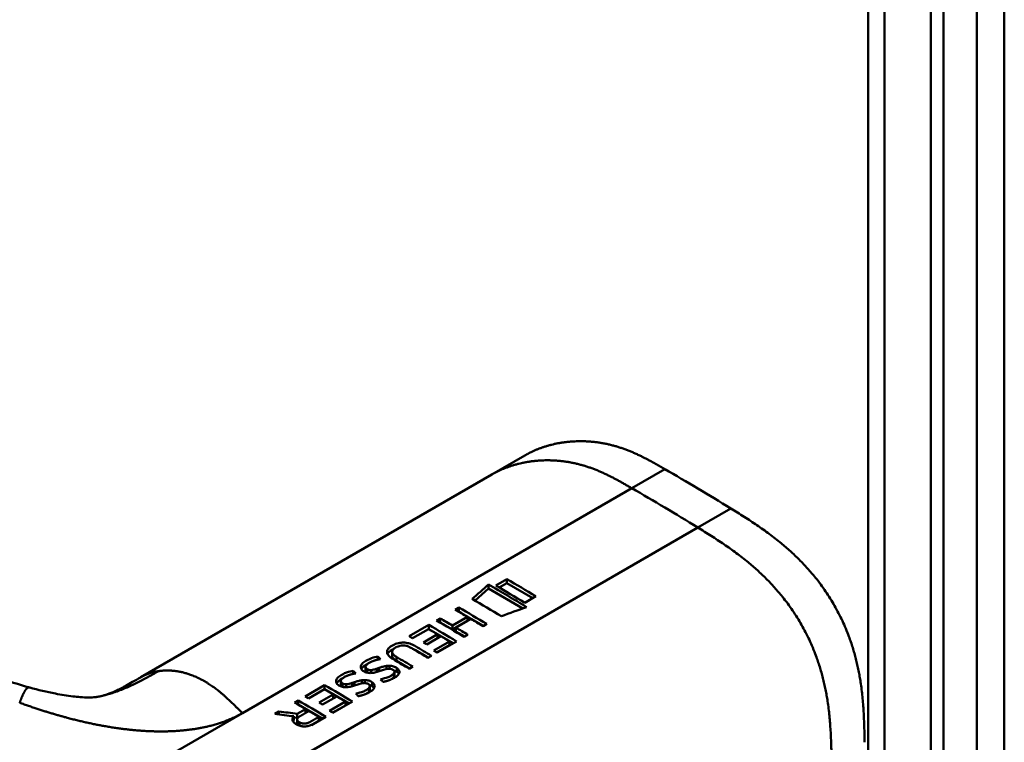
# Model space of a CAD drawing. Header units: millimetres. Extents: x 20 to 833, y 20 to 574.
# Tile 4 of 21: x 215 to 236, y 104 to 119. Entities that reach past the tile are written whole.
import ezdxf

# ---------------------------------------------------------------- set-up
doc = ezdxf.new("R2010")
doc.units = ezdxf.units.MM
doc.header["$LTSCALE"] = 2
doc.layers.add('Sichtbare Kanten(DIN)', color=7, linetype='Continuous', lineweight=50)
doc.layers.add('Sichtbare tangentiale Kanten(DIN)', color=7, linetype='Continuous', lineweight=50)

msp = doc.modelspace()

# ---------------------------------------------------------------- linework, layer by layer
at = {"layer": 'Sichtbare Kanten(DIN)'}
for p, q in [((233.512, 60.496), (233.512, 122.364)), ((235.127, 121.788), (235.127, 59.267)), ((234.853, 59.108), (234.853, 121.629)), ((225.452, 109.543), (226.16, 109.951)), ((225.452, 109.543), (217.935, 105.203)), ((225.38, 107.098), (225.38, 107.187)), ((225.772, 107.303), (225.535, 107.166)), ((225.611, 107.121), (225.772, 107.214)), ((225.772, 107.214), (225.772, 107.303)), ((225.772, 107.214), (226.326, 106.894)), ((225.091, 106.841), (225.38, 107.098)), ((225.38, 107.098), (226.112, 106.675)), ((226.157, 106.797), (226.395, 106.934)), ((224.668, 106.649), (224.747, 106.694)), ((224.745, 106.604), (224.747, 106.605)), ((224.747, 106.605), (224.747, 106.694)), ((224.747, 106.605), (225.272, 106.302)), ((223.681, 106.079), (224.101, 106.322)), ((224.101, 106.233), (224.101, 106.322)), ((224.266, 106.417), (224.345, 106.462)), ((224.343, 106.372), (224.345, 106.373)), ((224.345, 106.373), (224.345, 106.462)), ((224.345, 106.373), (224.606, 106.222)), ((224.606, 106.308), (224.93, 106.495)), ((224.606, 106.222), (224.93, 106.409)), ((224.606, 106.222), (224.606, 106.308)), ((225.004, 106.451), (224.68, 106.264)), ((224.93, 106.409), (224.93, 106.495)), ((225.341, 106.342), (225.262, 106.297)), ((224.095, 106.234), (223.753, 106.037)), ((223.985, 105.948), (224.286, 106.122)), ((224.099, 106.232), (224.101, 106.233)), ((224.101, 106.233), (224.626, 105.93)), ((224.286, 106.122), (224.286, 106.037)), ((224.68, 106.264), (224.68, 106.179)), ((224.68, 106.179), (224.87, 106.07)), ((224.939, 106.11), (224.86, 106.065)), ((224.359, 106.079), (224.058, 105.905)), ((224.206, 105.773), (224.544, 105.968)), ((224.275, 105.731), (224.544, 105.886)), ((224.695, 105.97), (224.279, 105.729)), ((224.544, 105.886), (224.544, 105.968)), ((223.314, 105.658), (223.314, 105.746)), ((223.01, 105.578), (223.01, 105.645)), ((223.411, 105.549), (223.689, 105.389)), ((224.16, 105.661), (224.082, 105.615)), ((222.481, 105.273), (222.481, 105.339)), ((222.746, 105.337), (222.746, 105.425)), ((222.78, 105.3), (222.78, 105.376)), ((222.863, 105.292), (222.863, 105.355)), ((223.04, 105.401), (223.04, 105.327)), ((223.194, 105.376), (223.194, 105.443)), ((223.232, 105.382), (223.226, 105.381)), ((223.259, 105.383), (223.259, 105.447)), ((223.354, 105.286), (223.356, 105.289)), ((223.354, 105.204), (223.354, 105.286)), ((223.365, 105.234), (223.365, 105.316)), ((223.419, 105.314), (223.419, 105.397)), ((223.758, 105.429), (223.68, 105.383)), ((222.217, 105.031), (222.217, 105.119)), ((222.251, 104.994), (222.251, 105.07)), ((222.334, 104.987), (222.334, 105.05)), ((222.511, 105.095), (222.511, 105.022)), ((222.665, 105.071), (222.665, 105.137)), ((222.703, 105.077), (222.697, 105.076)), ((222.73, 105.078), (222.73, 105.142)), ((222.89, 105.009), (222.89, 105.091)), ((223.354, 105.204), (223.356, 105.207)), ((215.553, 104.981), (215.553, 104.981)), ((221.45, 104.791), (221.87, 105.034)), ((221.864, 104.946), (221.522, 104.749)), ((221.755, 104.66), (222.055, 104.834)), ((221.868, 104.944), (221.87, 104.945)), ((221.87, 104.945), (221.87, 105.034)), ((221.87, 104.945), (222.395, 104.642)), ((222.055, 104.749), (222.055, 104.834)), ((222.825, 104.98), (222.827, 104.983)), ((222.825, 104.899), (222.825, 104.98)), ((222.825, 104.899), (222.827, 104.902)), ((222.836, 104.928), (222.836, 105.01)), ((221.224, 104.661), (221.303, 104.706)), ((221.3, 104.616), (221.303, 104.617)), ((221.303, 104.617), (221.303, 104.706)), ((221.303, 104.617), (221.828, 104.314)), ((222.128, 104.791), (221.827, 104.617)), ((221.975, 104.485), (222.313, 104.68)), ((222.464, 104.682), (222.048, 104.441)), ((222.313, 104.598), (222.313, 104.68)), ((220.8, 104.416), (220.89, 104.468)), ((220.89, 104.405), (220.89, 104.468)), ((221.284, 104.419), (221.461, 104.521)), ((221.284, 104.333), (221.284, 104.419)), ((221.461, 104.436), (221.461, 104.521)), ((222.044, 104.443), (222.313, 104.598)), ((221.212, 104.365), (221.212, 104.278)), ((221.212, 104.341), (221.284, 104.333)), ((221.283, 104.211), (221.283, 104.296)), ((221.284, 104.333), (221.326, 104.356)), ((221.586, 104.178), (221.745, 104.271)), ((221.897, 104.354), (221.624, 104.197)), ((221.745, 104.271), (221.745, 104.352))]:
    msp.add_line(p, q, dxfattribs=at)
for centre, major_axis, ratio, start_param, end_param in [((226.237, -1217.336), (570.755, 1519.476), 0.445272, 0.701728, 0.702123), ((221.211, -855.888), (-783.468, -877.907), 0.685542, 4.052312, 4.052857), ((223.722, 55.276), (-31.338, 54.279), 0.57735, 5.485057, 5.489364), ((223.783, 60.43), (-28.161, 48.776), 0.57735, 5.478661, 5.483329), ((222.992, 104.998), (-0.372, -0.41), 0.498083, 3.530871, 3.713834), ((223.234, 105.315), (-0.119, -0.018), 0.551515, 4.522912, 4.650151), ((222.463, 104.692), (-0.372, -0.41), 0.498083, 3.530871, 3.713834), ((222.705, 105.01), (-0.119, -0.018), 0.551515, 4.522912, 4.650151), ((221.491, 53.988), (-31.338, 54.279), 0.57735, 5.485057, 5.489364), ((221.552, 59.142), (-28.161, 48.776), 0.57735, 5.478661, 5.483329)]:
    msp.add_ellipse(centre, major_axis=major_axis, ratio=ratio, start_param=start_param, end_param=end_param, dxfattribs=at)
for points, degree, knots in [([(236.429, 124.487), (236.429, 113.601), (236.429, 102.714), (236.429, 82.091), (236.429, 72.355), (236.429, 62.619)], 3, [0, 0, 0, 0, 10, 10, 18.943141, 18.943141, 18.943141, 18.943141]), ([(216.814, 92.771), (215.423, 93.41), (214.213, 94.169), (210.91, 96.093), (208.857, 97.288), (200.645, 102.07), (194.486, 105.657), (186.017, 110.589), (183.707, 111.934), (179.665, 114.288), (177.753, 115.212), (175.969, 116.655), (175.665, 116.955), (175.253, 117.511), (175.114, 117.762), (174.944, 118.23), (174.897, 118.446), (174.875, 118.768), (174.875, 118.87), (174.887, 119.053), (174.895, 119.131), (174.912, 119.23), (174.913, 119.239), (174.916, 119.252), (174.916, 119.257), (174.918, 119.265), (174.918, 119.267), (174.919, 119.271), (174.919, 119.273), (174.92, 119.275), (174.92, 119.276), (174.92, 119.276), (174.92, 119.277), (174.92, 119.278), (174.92, 119.278), (174.92, 119.279), (174.92, 119.28), (174.92, 119.28)], 3, [0, 0, 0, 0, 1.330879, 1.330879, 3.517902, 3.517902, 10.078968, 10.078968, 12.539368, 12.539368, 14.385097, 14.385097, 14.827131, 14.827131, 15.157869, 15.157869, 15.425993, 15.425993, 15.548214, 15.548214, 15.639932, 15.639932, 15.648432, 15.648432, 15.652584, 15.652584, 15.654666, 15.654666, 15.655832, 15.655832, 15.656235, 15.656235, 15.656577, 15.656577, 15.657146, 15.657146, 15.657775, 15.657775, 15.657775, 15.657775]), ([(229.155, 109.658), (228.703, 109.919), (228.15, 110.231), (227.475, 110.342), (226.851, 110.276), (226.325, 110.047), (226.16, 109.951)], 5, [0, 0, 0, 0, 0, 0, 0.3333333, 0.5032205, 0.5032205, 0.5032205, 0.5032205, 0.5032205, 0.5032205]), ([(210.995, 107.186), (211.691, 106.787), (212.352, 106.377), (213.442, 105.81), (213.821, 105.626), (214.636, 105.278), (215.077, 105.111), (215.553, 104.981)], 3, [0, 0, 0, 0, 0.735929, 0.735929, 1.106843, 1.106843, 1.487767, 1.487767, 1.487767, 1.487767]), ([(224.93, 106.495), (224.886, 106.521), (224.843, 106.546), (224.755, 106.598), (224.712, 106.623), (224.668, 106.649)], 3, [-0.09250293, -0.09250293, -0.09250293, -0.09250293, -0.04625196, -0.04625196, -0.000001, -0.000001, -0.000001, -0.000001]), ([(224.345, 106.462), (224.388, 106.437), (224.432, 106.411), (224.519, 106.36), (224.563, 106.334), (224.606, 106.308)], 3, [-0.09250293, -0.09250293, -0.09250293, -0.09250293, -0.04625197, -0.04625197, -0.000001, -0.000001, -0.000001, -0.000001]), ([(225.262, 106.297), (225.219, 106.322), (225.176, 106.348), (225.09, 106.4), (225.047, 106.425), (225.004, 106.451)], 3, [-0.09132572, -0.09132572, -0.09132572, -0.09132572, -0.04566336, -0.04566336, -0.000001, -0.000001, -0.000001, -0.000001]), ([(224.68, 106.264), (224.723, 106.239), (224.766, 106.213), (224.852, 106.161), (224.896, 106.136), (224.939, 106.11)], 3, [-0.09132572, -0.09132572, -0.09132572, -0.09132572, -0.04566337, -0.04566337, -0.000001, -0.000001, -0.000001, -0.000001]), ([(223.68, 105.383), (223.577, 105.445), (223.474, 105.507), (223.333, 105.59), (223.291, 105.614), (223.236, 105.667), (223.22, 105.688), (223.205, 105.731), (223.204, 105.751), (223.218, 105.795), (223.234, 105.816), (223.287, 105.864), (223.329, 105.888), (223.398, 105.919), (223.437, 105.931), (223.515, 105.943), (223.55, 105.944), (223.623, 105.939), (223.658, 105.931), (223.715, 105.914), (223.736, 105.906), (223.768, 105.892), (223.778, 105.886), (223.794, 105.878), (223.799, 105.876), (223.806, 105.872), (223.809, 105.87), (223.812, 105.868), (223.813, 105.867), (223.815, 105.866), (223.816, 105.866), (223.817, 105.865), (223.817, 105.865), (223.818, 105.865), (223.818, 105.865), (223.818, 105.865), (223.818, 105.865), (223.818, 105.865), (223.818, 105.865), (223.818, 105.865), (223.818, 105.865), (223.932, 105.797), (224.046, 105.729), (224.16, 105.661)], 3, [0, 0, 0, 0, 0.1092334, 0.1092334, 0.1490232, 0.1490232, 0.1726138, 0.1726138, 0.1937378, 0.1937378, 0.2182547, 0.2182547, 0.2526067, 0.2526067, 0.2870093, 0.2870093, 0.3152043, 0.3152043, 0.3443314, 0.3443314, 0.3644971, 0.3644971, 0.3751144, 0.3751144, 0.3803766, 0.3803766, 0.3830492, 0.3830492, 0.38432, 0.38432, 0.3850207, 0.3850207, 0.3856281, 0.3856281, 0.3856453, 0.3856453, 0.3856529, 0.3856529, 0.385659, 0.385659, 0.3856615, 0.3856615, 0.5126043, 0.5126043, 0.5126043, 0.5126043]), ([(224.082, 105.615), (224.001, 105.664), (223.92, 105.712), (223.839, 105.761), (223.799, 105.784), (223.764, 105.805), (223.735, 105.822), (223.724, 105.829), (223.714, 105.834), (223.704, 105.839), (223.679, 105.852), (223.65, 105.863), (223.619, 105.871), (223.597, 105.876), (223.574, 105.88), (223.551, 105.88), (223.527, 105.881), (223.504, 105.878), (223.482, 105.873), (223.456, 105.868), (223.433, 105.859), (223.412, 105.848), (223.407, 105.846), (223.399, 105.842), (223.391, 105.837), (223.373, 105.827), (223.351, 105.812), (223.335, 105.794), (223.324, 105.782), (223.317, 105.768), (223.315, 105.754), (223.313, 105.74), (223.316, 105.727), (223.323, 105.715), (223.33, 105.701), (223.341, 105.688), (223.355, 105.675), (223.371, 105.661), (223.39, 105.648), (223.411, 105.635)], 3, [0, 0, 0, 0, 0.0858896, 0.0858896, 0.0858896, 0.1279276, 0.1279276, 0.1279276, 0.1432993, 0.1432993, 0.1432993, 0.1836295, 0.1836295, 0.1836295, 0.21198, 0.21198, 0.21198, 0.2404515, 0.2404515, 0.2404515, 0.2735893, 0.2735893, 0.2735893, 0.2822713, 0.2822713, 0.2822713, 0.3015509, 0.3015509, 0.3015509, 0.3153228, 0.3153228, 0.3153228, 0.328077, 0.328077, 0.328077, 0.3418436, 0.3418436, 0.3418436, 0.3581502, 0.3581502, 0.3581502, 0.3581502]), ([(223.217, 105.699), (223.233, 105.73), (223.266, 105.761), (223.327, 105.796), (223.337, 105.801), (223.347, 105.806)], 3, [-0.414746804, -0.414746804, -0.414746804, -0.414746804, -0.411882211, -0.411882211, -0.411329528, -0.411329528, -0.411329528, -0.411329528]), ([(223.755, 105.81), (223.776, 105.801), (223.797, 105.79), (223.818, 105.778), (223.909, 105.726), (224, 105.673), (224.091, 105.621)], 3, [-0.4042218, -0.4042218, -0.4042218, -0.4042218, -0.4031426, -0.4031426, -0.4031426, -0.0813111, -0.0813111, -0.0813111, -0.0813111]), ([(222.847, 105.292), (222.831, 105.292), (222.816, 105.293), (222.787, 105.298), (222.773, 105.301), (222.734, 105.314), (222.708, 105.327), (222.672, 105.353), (222.66, 105.367), (222.643, 105.398), (222.641, 105.415), (222.647, 105.448), (222.654, 105.468), (222.693, 105.514), (222.72, 105.534), (222.766, 105.562), (222.808, 105.586), (222.933, 105.631), (222.969, 105.637), (223.01, 105.645)], 3, [0, 0, 0, 0, 0.0114915, 0.0114915, 0.0227532, 0.0227532, 0.0450369, 0.0450369, 0.0645561, 0.0645561, 0.0860667, 0.0860667, 0.1052546, 0.1052546, 0.12316, 0.12316, 0.1329562, 0.1329562, 0.1429345, 0.1429345, 0.1429345, 0.1429345]), ([(222.839, 105.519), (222.821, 105.51), (222.803, 105.499), (222.788, 105.488), (222.77, 105.474), (222.761, 105.463), (222.756, 105.455), (222.749, 105.443), (222.745, 105.432), (222.746, 105.421), (222.747, 105.413), (222.75, 105.405), (222.756, 105.397), (222.762, 105.389), (222.77, 105.382), (222.78, 105.376)], 3, [0, 0, 0, 0, 0.0188348, 0.0188348, 0.0188348, 0.0412232, 0.0412232, 0.0412232, 0.0734599, 0.0734599, 0.0734599, 0.0962138, 0.0962138, 0.0962138, 0.1202703, 0.1202703, 0.1202703, 0.1202703]), ([(223.314, 105.658), (223.314, 105.651), (223.316, 105.643), (223.318, 105.636), (223.329, 105.608), (223.36, 105.579), (223.411, 105.549)], 3, [-0.08126478, -0.08126478, -0.08126478, -0.08126478, -0.06446812, -0.06446812, -0.06446812, 0, 0, 0, 0]), ([(222.318, 104.987), (222.302, 104.986), (222.287, 104.988), (222.258, 104.992), (222.244, 104.996), (222.205, 105.009), (222.179, 105.021), (222.143, 105.048), (222.131, 105.061), (222.114, 105.093), (222.112, 105.11), (222.118, 105.142), (222.125, 105.163), (222.164, 105.209), (222.191, 105.229), (222.237, 105.256), (222.279, 105.281), (222.404, 105.325), (222.44, 105.332), (222.481, 105.339)], 3, [0, 0, 0, 0, 0.0114915, 0.0114915, 0.0227532, 0.0227532, 0.0450369, 0.0450369, 0.0645561, 0.0645561, 0.0860668, 0.0860668, 0.1052548, 0.1052548, 0.1231602, 0.1231602, 0.1329564, 0.1329564, 0.1429347, 0.1429347, 0.1429347, 0.1429347]), ([(222.78, 105.376), (222.795, 105.367), (222.805, 105.363), (222.818, 105.359), (222.831, 105.356), (222.845, 105.355), (222.863, 105.355)], 3, [0, 0, 0, 0, 0.01167029, 0.01167029, 0.01167029, 0.02361101, 0.02361101, 0.02361101, 0.02361101]), ([(223.226, 105.381), (223.166, 105.374), (223.1, 105.347), (223.01, 105.318), (222.978, 105.309), (222.914, 105.296), (222.88, 105.292), (222.847, 105.292)], 3, [0, 0, 0, 0, 0.04648501, 0.04648501, 0.06986246, 0.06986246, 0.09248548, 0.09248548, 0.09248548, 0.09248548]), ([(222.863, 105.355), (222.882, 105.356), (222.904, 105.36), (222.926, 105.365), (222.948, 105.37), (222.967, 105.376), (222.99, 105.383)], 3, [0, 0, 0, 0, 0.01715883, 0.01715883, 0.01715883, 0.03436624, 0.03436624, 0.03436624, 0.03436624]), ([(222.99, 105.383), (222.999, 105.386), (223.007, 105.389), (223.015, 105.392), (223.016, 105.392), (223.02, 105.394), (223.024, 105.395), (223.029, 105.397), (223.035, 105.399), (223.04, 105.401)], 3, [0, 0, 0, 0, 0.007243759, 0.007243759, 0.007243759, 0.007783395, 0.007783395, 0.007783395, 0.008527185, 0.008527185, 0.008527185, 0.008527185]), ([(223.04, 105.401), (223.07, 105.412), (223.091, 105.419), (223.117, 105.426), (223.143, 105.433), (223.169, 105.439), (223.194, 105.443)], 3, [0, 0, 0, 0, 0.02152225, 0.02152225, 0.02152225, 0.04305819, 0.04305819, 0.04305819, 0.04305819]), ([(223.069, 105.155), (223.124, 105.171), (223.179, 105.184), (223.256, 105.214), (223.28, 105.226), (223.321, 105.253), (223.342, 105.269), (223.354, 105.286)], 3, [0, 0, 0, 0, 0.04647205, 0.04647205, 0.06998895, 0.06998895, 0.09284234, 0.09284234, 0.09284234, 0.09284234]), ([(223.356, 105.289), (223.36, 105.295), (223.364, 105.302), (223.365, 105.309), (223.366, 105.316), (223.365, 105.323), (223.363, 105.33), (223.361, 105.333), (223.359, 105.337), (223.356, 105.341), (223.354, 105.345), (223.35, 105.349), (223.346, 105.353), (223.338, 105.36), (223.327, 105.366), (223.315, 105.371), (223.305, 105.375), (223.294, 105.378), (223.283, 105.38), (223.271, 105.382), (223.259, 105.383), (223.247, 105.383)], 3, [0, 0, 0, 0, 0.00910864, 0.00910864, 0.00910864, 0.01796935, 0.01796935, 0.01796935, 0.02226226, 0.02226226, 0.02226226, 0.02577904, 0.02577904, 0.02577904, 0.03210922, 0.03210922, 0.03210922, 0.0373818, 0.0373818, 0.0373818, 0.04265759, 0.04265759, 0.04265759, 0.04265759]), ([(223.259, 105.447), (223.275, 105.447), (223.29, 105.446), (223.305, 105.444), (223.32, 105.442), (223.333, 105.439), (223.346, 105.434), (223.359, 105.43), (223.372, 105.425), (223.383, 105.419), (223.388, 105.416), (223.393, 105.414), (223.399, 105.41), (223.405, 105.406), (223.412, 105.402), (223.419, 105.397)], 3, [0, 0, 0, 0, 0.01175174, 0.01175174, 0.01175174, 0.02263405, 0.02263405, 0.02263405, 0.03418298, 0.03418298, 0.03418298, 0.0383665, 0.0383665, 0.0383665, 0.0427469, 0.0427469, 0.0427469, 0.0427469]), ([(223.419, 105.397), (223.438, 105.383), (223.453, 105.367), (223.472, 105.332), (223.472, 105.316), (223.467, 105.285), (223.454, 105.267), (223.427, 105.234), (223.406, 105.217), (223.357, 105.185), (223.33, 105.17), (223.3, 105.157)], 3, [0, 0, 0, 0, 0.0226843, 0.0226843, 0.0471214, 0.0471214, 0.0950996, 0.0950996, 0.1652353, 0.1652353, 0.2353795, 0.2353795, 0.2353795, 0.2353795]), ([(223.35, 105.349), (223.367, 105.344), (223.383, 105.336), (223.406, 105.323), (223.412, 105.319), (223.419, 105.314)], 3, [-0.03774628, -0.03774628, -0.03774628, -0.03774628, -0.0114041, -0.0114041, 0, 0, 0, 0]), ([(217.077, 104.796), (217.171, 104.818), (217.26, 104.849), (217.448, 104.934), (217.522, 104.972), (217.7, 105.067), (217.806, 105.128), (217.925, 105.197)], 3, [0, 0, 0, 0, 0.2274282, 0.2274282, 0.3469927, 0.3469927, 0.4733937, 0.4733937, 0.4733937, 0.4733937]), ([(222.31, 105.214), (222.292, 105.204), (222.274, 105.194), (222.259, 105.182), (222.241, 105.169), (222.232, 105.157), (222.227, 105.149), (222.22, 105.138), (222.216, 105.127), (222.217, 105.115), (222.218, 105.107), (222.221, 105.099), (222.227, 105.092), (222.233, 105.084), (222.241, 105.077), (222.251, 105.07)], 3, [0, 0, 0, 0, 0.0188348, 0.0188348, 0.0188348, 0.0412232, 0.0412232, 0.0412232, 0.0734599, 0.0734599, 0.0734599, 0.0962138, 0.0962138, 0.0962138, 0.1202703, 0.1202703, 0.1202703, 0.1202703]), ([(222.251, 105.07), (222.266, 105.062), (222.276, 105.057), (222.289, 105.054), (222.302, 105.051), (222.316, 105.049), (222.334, 105.05)], 3, [0, 0, 0, 0, 0.01167029, 0.01167029, 0.01167029, 0.02361101, 0.02361101, 0.02361101, 0.02361101]), ([(222.697, 105.076), (222.637, 105.068), (222.571, 105.042), (222.481, 105.013), (222.449, 105.004), (222.385, 104.991), (222.351, 104.986), (222.318, 104.987)], 3, [0, 0, 0, 0, 0.04648501, 0.04648501, 0.06986245, 0.06986245, 0.09248547, 0.09248547, 0.09248547, 0.09248547]), ([(222.334, 105.05), (222.353, 105.051), (222.375, 105.055), (222.397, 105.06), (222.419, 105.065), (222.438, 105.071), (222.461, 105.078)], 3, [0, 0, 0, 0, 0.01715883, 0.01715883, 0.01715883, 0.03436624, 0.03436624, 0.03436624, 0.03436624]), ([(222.461, 105.078), (222.47, 105.081), (222.478, 105.084), (222.486, 105.087), (222.487, 105.087), (222.491, 105.088), (222.495, 105.09), (222.5, 105.092), (222.506, 105.094), (222.511, 105.095)], 3, [0, 0, 0, 0, 0.007243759, 0.007243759, 0.007243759, 0.007783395, 0.007783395, 0.007783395, 0.008527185, 0.008527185, 0.008527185, 0.008527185]), ([(222.511, 105.095), (222.541, 105.106), (222.562, 105.113), (222.588, 105.12), (222.614, 105.128), (222.64, 105.134), (222.665, 105.137)], 3, [0, 0, 0, 0, 0.02152225, 0.02152225, 0.02152225, 0.04305819, 0.04305819, 0.04305819, 0.04305819]), ([(222.827, 104.983), (222.831, 104.99), (222.835, 104.997), (222.836, 105.004), (222.837, 105.011), (222.836, 105.017), (222.834, 105.024), (222.832, 105.028), (222.83, 105.031), (222.827, 105.036), (222.825, 105.039), (222.821, 105.043), (222.817, 105.047), (222.809, 105.054), (222.798, 105.06), (222.786, 105.065), (222.776, 105.069), (222.765, 105.073), (222.754, 105.075), (222.742, 105.077), (222.73, 105.078), (222.718, 105.078)], 3, [0, 0, 0, 0, 0.00910864, 0.00910864, 0.00910864, 0.01796935, 0.01796935, 0.01796935, 0.02226226, 0.02226226, 0.02226226, 0.02577904, 0.02577904, 0.02577904, 0.03210922, 0.03210922, 0.03210922, 0.0373818, 0.0373818, 0.0373818, 0.04265759, 0.04265759, 0.04265759, 0.04265759]), ([(222.73, 105.142), (222.746, 105.142), (222.761, 105.141), (222.776, 105.138), (222.791, 105.136), (222.804, 105.133), (222.817, 105.129), (222.83, 105.125), (222.843, 105.119), (222.854, 105.113), (222.859, 105.111), (222.864, 105.108), (222.87, 105.105), (222.876, 105.101), (222.883, 105.096), (222.89, 105.091)], 3, [0, 0, 0, 0, 0.01175175, 0.01175175, 0.01175175, 0.02263408, 0.02263408, 0.02263408, 0.03418299, 0.03418299, 0.03418299, 0.0383665, 0.0383665, 0.0383665, 0.0427469, 0.0427469, 0.0427469, 0.0427469]), ([(222.89, 105.091), (222.909, 105.078), (222.924, 105.062), (222.943, 105.026), (222.943, 105.011), (222.937, 104.98), (222.925, 104.962), (222.898, 104.929), (222.877, 104.911), (222.828, 104.879), (222.801, 104.865), (222.771, 104.852)], 3, [0, 0, 0, 0, 0.0226843, 0.0226843, 0.0471214, 0.0471214, 0.0950996, 0.0950996, 0.1652353, 0.1652353, 0.2353795, 0.2353795, 0.2353795, 0.2353795]), ([(222.821, 105.044), (222.838, 105.038), (222.854, 105.031), (222.877, 105.017), (222.883, 105.013), (222.89, 105.009)], 3, [-0.03774622, -0.03774622, -0.03774622, -0.03774622, -0.0114041, -0.0114041, 0, 0, 0, 0]), ([(223.297, 105.156), (223.314, 105.167), (223.33, 105.179), (223.347, 105.196), (223.351, 105.2), (223.354, 105.204)], 3, [-0.02719017, -0.02719017, -0.02719017, -0.02719017, -0.00598758, -0.00598758, 0, 0, 0, 0]), ([(215.553, 104.981), (215.732, 104.931), (215.917, 104.886), (216.228, 104.826), (216.356, 104.805), (216.53, 104.785), (216.584, 104.78), (216.697, 104.771), (216.754, 104.769), (216.838, 104.768), (216.868, 104.769), (216.92, 104.771), (216.939, 104.773), (216.982, 104.777), (217, 104.779), (217.045, 104.788), (217.06, 104.791), (217.077, 104.796)], 3, [0, 0, 0, 0, 0.142851, 0.142851, 0.23759, 0.23759, 0.2817459, 0.2817459, 0.3393121, 0.3393121, 0.388441, 0.388441, 0.4486209, 0.4486209, 0.5584487, 0.5584487, 0.6013434, 0.6013434, 0.6013434, 0.6013434]), ([(222.54, 104.85), (222.595, 104.865), (222.65, 104.878), (222.727, 104.909), (222.751, 104.92), (222.792, 104.947), (222.813, 104.964), (222.825, 104.98)], 3, [0, 0, 0, 0, 0.04647205, 0.04647205, 0.06998895, 0.06998895, 0.09284234, 0.09284234, 0.09284234, 0.09284234]), ([(222.768, 104.85), (222.785, 104.861), (222.801, 104.873), (222.818, 104.891), (222.822, 104.895), (222.825, 104.899)], 3, [-0.02718993, -0.02718993, -0.02718993, -0.02718993, -0.00598758, -0.00598758, 0, 0, 0, 0]), ([(221.461, 104.521), (221.421, 104.544), (221.382, 104.568), (221.303, 104.614), (221.263, 104.637), (221.224, 104.661)], 3, [-0.08386158, -0.08386158, -0.08386158, -0.08386158, -0.04193129, -0.04193129, -0.000001, -0.000001, -0.000001, -0.000001]), ([(221.212, 104.365), (221.144, 104.373), (221.075, 104.382), (220.937, 104.399), (220.869, 104.407), (220.8, 104.416)], 3, [-0.1052572, -0.1052572, -0.1052572, -0.1052572, -0.0526291, -0.0526291, -0.000001, -0.000001, -0.000001, -0.000001]), ([(220.89, 104.468), (220.956, 104.46), (221.021, 104.452), (221.153, 104.435), (221.219, 104.427), (221.284, 104.419)], 3, [-0.1005752, -0.1005752, -0.1005752, -0.1005752, -0.0502881, -0.0502881, -0.000001, -0.000001, -0.000001, -0.000001]), ([(221.745, 104.352), (221.71, 104.373), (221.675, 104.394), (221.604, 104.436), (221.569, 104.457), (221.534, 104.478)], 3, [-0.07476079, -0.07476079, -0.07476079, -0.07476079, -0.03738089, -0.03738089, -0.000001, -0.000001, -0.000001, -0.000001]), ([(221.624, 104.197), (221.602, 104.185), (221.577, 104.174), (221.551, 104.166), (221.524, 104.158), (221.495, 104.152), (221.465, 104.149), (221.439, 104.147), (221.412, 104.147), (221.386, 104.151), (221.356, 104.155), (221.328, 104.162), (221.302, 104.173), (221.287, 104.179), (221.272, 104.186), (221.259, 104.194), (221.246, 104.202), (221.225, 104.216), (221.208, 104.235), (221.194, 104.25), (221.185, 104.267), (221.182, 104.284), (221.18, 104.298), (221.182, 104.311), (221.187, 104.324), (221.192, 104.338), (221.201, 104.352), (221.212, 104.365)], 3, [0, 0, 0, 0, 0.0225711, 0.0225711, 0.0225711, 0.0454923, 0.0454923, 0.0454923, 0.0656128, 0.0656128, 0.0656128, 0.088775, 0.088775, 0.088775, 0.1028625, 0.1028625, 0.1028625, 0.1164275, 0.1164275, 0.1164275, 0.1276054, 0.1276054, 0.1276054, 0.1362092, 0.1362092, 0.1362092, 0.1454311, 0.1454311, 0.1454311, 0.1454311]), ([(221.194, 104.253), (221.194, 104.254), (221.194, 104.254), (221.195, 104.255), (221.2, 104.263), (221.206, 104.271), (221.212, 104.278)], 3, [-0.1360518, -0.1360518, -0.1360518, -0.1360518, -0.1286675, -0.1286675, -0.1286675, 0, 0, 0, 0])]:
    msp.add_open_spline(points, degree=degree, knots=knots, dxfattribs=at)
for points, degree in [([(230.569, 108.816), (230.098, 109.107), (229.627, 109.386), (229.155, 109.658)], 3), ([(233.437, 103.808), (233.412, 105.118), (233.366, 106.188), (232.596, 107.508), (231.691, 108.124), (230.569, 108.816)], 5), ([(225.38, 107.187), (225.651, 107.029), (225.922, 106.869), (226.194, 106.705)], 3), ([(225.535, 107.166), (225.742, 107.045), (225.95, 106.922), (226.157, 106.797)], 3), ([(226.395, 106.934), (226.187, 107.059), (225.98, 107.182), (225.772, 107.303)], 3), ([(225.655, 106.506), (225.447, 106.632), (225.239, 106.755), (225.031, 106.877)], 3), ([(224.747, 106.694), (224.945, 106.578), (225.143, 106.461), (225.341, 106.342)], 3), ([(224.101, 106.322), (224.299, 106.206), (224.497, 106.089), (224.695, 105.97)], 3), ([(224.86, 106.065), (224.662, 106.184), (224.464, 106.301), (224.266, 106.417)], 3), ([(223.753, 106.037), (223.729, 106.051), (223.705, 106.065), (223.681, 106.079)], 3), ([(224.058, 105.905), (224.034, 105.919), (224.01, 105.934), (223.985, 105.948)], 3), ([(224.279, 105.729), (224.255, 105.744), (224.23, 105.758), (224.206, 105.773)], 3), ([(222.655, 105.376), (222.676, 105.416), (222.722, 105.449), (222.775, 105.477)], 3), ([(223.01, 105.645), (223.03, 105.626), (223.049, 105.608), (223.069, 105.589)], 3), ([(223.411, 105.635), (223.527, 105.567), (223.642, 105.498), (223.758, 105.429)], 3), ([(222.481, 105.339), (222.501, 105.321), (222.52, 105.302), (222.54, 105.284)], 3), ([(222.746, 105.337), (222.746, 105.326), (222.75, 105.316), (222.759, 105.306)], 3), ([(223.419, 105.314), (223.436, 105.302), (223.449, 105.289), (223.458, 105.275)], 3), ([(222.126, 105.07), (222.147, 105.11), (222.193, 105.143), (222.246, 105.172)], 3), ([(223.118, 105.101), (223.102, 105.119), (223.085, 105.137), (223.069, 105.155)], 3), ([(223.3, 105.157), (223.297, 105.156), (223.294, 105.154), (223.29, 105.153)], 3), ([(223.356, 105.207), (223.362, 105.216), (223.365, 105.225), (223.365, 105.234)], 3), ([(221.87, 105.034), (222.068, 104.918), (222.266, 104.801), (222.464, 104.682)], 3), ([(222.217, 105.031), (222.217, 105.021), (222.221, 105.01), (222.23, 105)], 3), ([(222.589, 104.796), (222.573, 104.814), (222.556, 104.832), (222.54, 104.85)], 3), ([(222.771, 104.852), (222.768, 104.85), (222.765, 104.849), (222.761, 104.847)], 3), ([(222.827, 104.902), (222.833, 104.911), (222.836, 104.92), (222.836, 104.928)], 3), ([(222.89, 105.009), (222.907, 104.997), (222.92, 104.984), (222.929, 104.97)], 3), ([(221.303, 104.706), (221.501, 104.59), (221.699, 104.473), (221.897, 104.354)], 3), ([(221.522, 104.749), (221.498, 104.763), (221.474, 104.777), (221.45, 104.791)], 3), ([(221.827, 104.617), (221.803, 104.631), (221.779, 104.646), (221.755, 104.66)], 3), ([(222.048, 104.441), (222.024, 104.456), (222, 104.47), (221.975, 104.485)], 3), ([(221.283, 104.211), (221.283, 104.199), (221.289, 104.185), (221.303, 104.172)], 3)]:
    msp.add_open_spline(points, degree=degree, dxfattribs=at)
for points, weights, knots in [([(223.069, 105.589), (223.033, 105.584), (223.002, 105.577), (222.974, 105.57), (222.958, 105.566), (222.943, 105.561), (222.929, 105.556), (222.914, 105.551), (222.9, 105.546), (222.887, 105.54), (222.875, 105.535), (222.863, 105.53), (222.851, 105.525), (222.847, 105.523), (222.843, 105.521), (222.839, 105.519)], [1, 1.00798459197, 1.00798459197, 1, 1.00194930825, 1.00194930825, 1, 1.00189086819, 1.00189086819, 1, 1, 1, 1, 1.00147352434, 1.00147352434, 1], [0, 0, 0, 0, 0.02429045, 0.02429045, 0.02429045, 0.03732361, 0.03732361, 0.03732361, 0.05061544, 0.05061544, 0.05061544, 0.06177209, 0.06177209, 0.06177209, 0.06549098, 0.06549098, 0.06549098, 0.06549098]), ([(222.54, 105.284), (222.504, 105.278), (222.473, 105.272), (222.445, 105.264), (222.429, 105.26), (222.414, 105.256), (222.4, 105.251), (222.385, 105.246), (222.371, 105.241), (222.357, 105.235), (222.346, 105.23), (222.334, 105.225), (222.322, 105.219), (222.318, 105.218), (222.314, 105.216), (222.31, 105.214)], [1, 1.00798459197, 1.00798459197, 1, 1.00194930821, 1.00194930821, 1, 1.00189086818, 1.00189086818, 1, 1, 1, 1, 1.00147352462, 1.00147352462, 1], [0, 0, 0, 0, 0.02429045, 0.02429045, 0.02429045, 0.03732361, 0.03732361, 0.03732361, 0.05061544, 0.05061544, 0.05061544, 0.06177209, 0.06177209, 0.06177209, 0.06549098, 0.06549098, 0.06549098, 0.06549098]), ([(223.29, 105.153), (223.271, 105.144), (223.251, 105.137), (223.231, 105.13), (223.21, 105.123), (223.188, 105.117), (223.167, 105.112), (223.153, 105.108), (223.139, 105.105), (223.124, 105.102), (223.122, 105.102), (223.12, 105.102), (223.118, 105.101)], [1, 0.999971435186, 0.999971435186, 1, 0.999946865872, 0.999946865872, 1, 0.999474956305, 0.999474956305, 1, 1, 1, 1], [0, 0, 0, 0, 0.01792662, 0.01792662, 0.01792662, 0.0358754, 0.0358754, 0.0358754, 0.04736768, 0.04736768, 0.04736768, 0.04890663, 0.04890663, 0.04890663, 0.04890663]), ([(222.761, 104.847), (222.742, 104.839), (222.722, 104.831), (222.702, 104.825), (222.68, 104.818), (222.659, 104.811), (222.638, 104.806), (222.624, 104.803), (222.61, 104.8), (222.595, 104.797), (222.593, 104.797), (222.591, 104.796), (222.589, 104.796)], [1, 0.999971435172, 0.999971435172, 1, 0.999946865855, 0.999946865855, 1, 0.999474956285, 0.999474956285, 1, 1, 1, 1], [0, 0, 0, 0, 0.01792662, 0.01792662, 0.01792662, 0.0358754, 0.0358754, 0.0358754, 0.04736768, 0.04736768, 0.04736768, 0.04890663, 0.04890663, 0.04890663, 0.04890663]), ([(221.534, 104.478), (221.472, 104.442), (221.411, 104.407), (221.349, 104.371), (221.339, 104.366), (221.33, 104.36), (221.323, 104.354), (221.314, 104.348), (221.307, 104.342), (221.301, 104.335), (221.294, 104.328), (221.289, 104.321), (221.286, 104.314), (221.283, 104.306), (221.282, 104.298), (221.283, 104.29), (221.284, 104.281), (221.289, 104.271), (221.298, 104.262), (221.306, 104.253), (221.316, 104.245), (221.329, 104.238)], [1, 1, 1, 1, 0.99849745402, 0.99849745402, 1, 0.998977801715, 0.998977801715, 1, 0.999210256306, 0.999210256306, 1, 0.999393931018, 0.999393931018, 1, 0.999355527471, 0.999355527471, 1, 0.999661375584, 0.999661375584, 1], [0, 0, 0, 0, 0.0652493, 0.0652493, 0.0652493, 0.0751466, 0.0751466, 0.0751466, 0.0849511, 0.0849511, 0.0849511, 0.0950243, 0.0950243, 0.0950243, 0.1051429, 0.1051429, 0.1051429, 0.1194039, 0.1194039, 0.1194039, 0.1309839, 0.1309839, 0.1309839, 0.1309839]), ([(221.329, 104.238), (221.346, 104.227), (221.364, 104.22), (221.384, 104.215), (221.394, 104.213), (221.405, 104.211), (221.416, 104.21), (221.427, 104.209), (221.438, 104.209), (221.449, 104.21), (221.459, 104.211), (221.47, 104.212), (221.48, 104.214), (221.49, 104.216), (221.5, 104.219), (221.51, 104.222), (221.527, 104.228), (221.544, 104.236), (221.561, 104.245), (221.622, 104.281), (221.684, 104.316), (221.745, 104.352)], [1, 0.99534372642, 0.99534372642, 1, 0.998494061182, 0.998494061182, 1, 0.998460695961, 0.998460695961, 1, 0.998657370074, 0.998657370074, 1, 0.998874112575, 0.998874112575, 1, 0.996743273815, 0.996743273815, 1, 1, 1, 1], [0, 0, 0, 0, 0.0167499, 0.0167499, 0.0167499, 0.0259531, 0.0259531, 0.0259531, 0.0351695, 0.0351695, 0.0351695, 0.0438009, 0.0438009, 0.0438009, 0.0518097, 0.0518097, 0.0518097, 0.065886, 0.065886, 0.065886, 0.1311352, 0.1311352, 0.1311352, 0.1311352])]:
    msp.add_rational_spline(points, weights, degree=3, knots=knots, dxfattribs=at)
at = {"layer": 'Sichtbare tangentiale Kanten(DIN)'}
for p, q in [((233.863, 121.874), (233.863, 60.006)), ((228.448, 109.249), (229.155, 109.658)), ((220.107, 104.434), (228.448, 109.249)), ((229.862, 108.408), (230.569, 108.816)), ((229.862, 108.408), (218.629, 101.922)), ((223.411, 105.635), (223.411, 105.549)), ((222.99, 105.313), (222.99, 105.383)), ((223.356, 105.207), (223.356, 105.289)), ((222.461, 105.007), (222.461, 105.078)), ((222.827, 104.902), (222.827, 104.983)), ((220.107, 104.434), (216.946, 102.608)), ((221.329, 104.238), (221.329, 104.163))]:
    msp.add_line(p, q, dxfattribs=at)
for points, knots in [([(216.946, 102.608), (216.946, 102.608), (216.942, 102.61), (216.87, 102.643), (216.73, 102.708), (216.521, 102.808), (216.253, 102.941), (215.93, 103.109), (215.615, 103.279), (215.302, 103.453), (214.99, 103.63), (214.293, 104.035), (213.209, 104.667), (211.739, 105.522), (209.882, 106.604), (207.638, 107.91), (205.394, 109.217), (203.15, 110.524), (200.907, 111.83), (198.663, 113.136), (196.419, 114.443), (194.176, 115.75), (191.932, 117.057), (189.911, 118.233), (188.116, 119.278), (186.547, 120.192), (185.201, 120.976), (184.08, 121.629), (182.957, 122.283), (181.834, 122.937), (180.712, 123.59), (179.745, 124.153), (178.937, 124.624), (178.281, 125.004), (177.787, 125.296), (177.454, 125.5), (177.13, 125.709), (176.82, 125.923), (176.525, 126.145), (176.194, 126.419), (175.848, 126.754), (175.516, 127.156), (175.243, 127.631), (175.084, 128.172), (175.069, 128.722), (175.231, 129.387), (175.673, 130.147), (176.368, 130.835), (177.18, 131.426), (178, 131.928), (178.648, 132.3), (179.08, 132.547), (179.424, 132.744), (179.63, 132.862), (179.783, 132.949), (179.885, 133.008), (179.937, 133.038)], [0, 0, 0, 0, 0, 0, 0.000053, 0.006056, 0.116047, 0.226038, 0.33603, 0.446021, 0.556012, 0.666003, 0.775995, 0.885986, 1.682703, 2.479419, 3.276135, 4.072852, 4.869568, 5.666285, 6.463001, 7.259718, 8.056434, 8.853151, 9.649867, 10.446583, 10.844942, 11.2433, 11.641658, 12.040016, 12.438375, 12.836733, 13.235091, 13.633449, 13.75616, 13.87887, 14.001581, 14.124292, 14.247002, 14.369713, 14.492424, 14.615134, 14.860555, 15.105977, 15.351398, 15.596819, 15.84224, 16.087662, 16.578504, 17.069347, 17.314768, 17.560189, 17.652615, 17.745041, 17.837467, 17.933544, 17.933544, 17.933544, 17.933544, 17.933544, 17.933544]), ([(228.448, 109.249), (227.996, 109.511), (227.443, 109.822), (226.768, 109.933), (226.144, 109.868), (225.618, 109.638), (225.452, 109.543)], [0, 0, 0, 0, 0, 0, 0.3333333, 0.5032205, 0.5032205, 0.5032205, 0.5032205, 0.5032205, 0.5032205]), ([(218.31, 105.332), (218.234, 105.289), (218.085, 105.205), (217.863, 105.084), (217.624, 104.969), (217.372, 104.876), (217.191, 104.824), (217.091, 104.799), (217.077, 104.796)], [0, 0, 0, 0, 0, 0, 0.1666667, 0.3333333, 0.5, 0.5289934, 0.5289934, 0.5289934, 0.5289934, 0.5289934, 0.5289934]), ([(215.553, 104.981), (215.534, 104.986), (215.494, 104.98), (215.451, 104.934), (215.407, 104.839), (215.361, 104.717), (215.337, 104.655)], [0.5016416, 0.5016416, 0.5016416, 0.5016416, 0.5016416, 0.5016416, 0.75, 1, 1, 1, 1, 1, 1])]:
    msp.add_open_spline(points, degree=5, knots=knots, dxfattribs=at)
for points, degree in [([(235.843, 61.803), (235.843, 92.737), (235.843, 123.671)], 2), ([(229.862, 108.408), (229.391, 108.698), (228.92, 108.977), (228.448, 109.249)], 3), ([(232.729, 103.4), (232.705, 104.71), (232.659, 105.78), (231.889, 107.1), (230.984, 107.715), (229.862, 108.408)], 5), ([(218.31, 105.332), (218.228, 105.319), (218.149, 105.3), (218.072, 105.273), (217.997, 105.239), (217.925, 105.197)], 5), ([(220.107, 104.434), (220.012, 104.53), (219.82, 104.723), (219.531, 104.991), (219.155, 105.226), (218.8, 105.334), (218.549, 105.355), (218.389, 105.344), (218.31, 105.332)], 5), ([(215.337, 104.655), (215.582, 104.566), (216.045, 104.412), (216.672, 104.236), (217.421, 104.087), (218.259, 104.015), (219.01, 104.053), (219.517, 104.165), (219.842, 104.292), (220.021, 104.384), (220.107, 104.434)], 5)]:
    msp.add_open_spline(points, degree=degree, dxfattribs=at)

doc.saveas('drawing.dxf')
